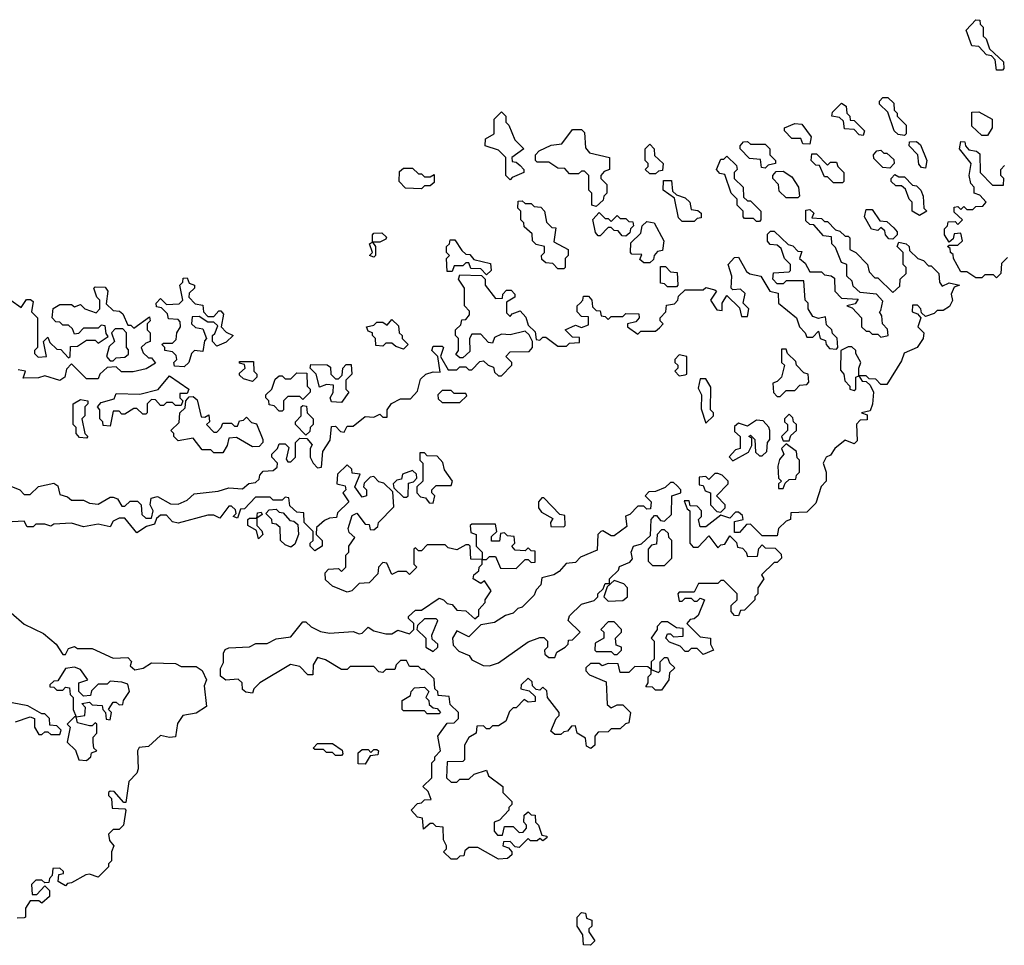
# Model space of a CAD drawing. Extents: x 2106670 to 2323771, y 35271 to 224896.
# Tile 10 of 256: x 2116080 to 2119401, y 83940 to 87060. Entities that reach past the tile are written whole.
import ezdxf

# ---------------------------------------------------------------- set-up
doc = ezdxf.new("R2010")
doc.units = 0

msp = doc.modelspace()

# ---------------------------------------------------------------- linework, layer by layer
at = {"layer": '0CON20XD'}
for points in [[(2119395, 86890), (2119375, 86890), (2119370, 86925), (2119358.3, 86938.3), (2119341.7, 86941.7), (2119315, 86970), (2119291.7, 86971.7), (2119272.5, 87025), (2119305, 87060), (2119318.3, 87058.3), (2119320, 87045), (2119330, 87035), (2119330, 87005), (2119340, 86995), (2119351.7, 86961.7), (2119398.3, 86918.3), (2119400, 86895), (2119395, 86890)], [(2119065, 86670), (2119043, 86673), (2119030, 86685), (2119008.3, 86748.3), (2118980, 86775), (2118980, 86785), (2118991.7, 86798.3), (2119008.3, 86798.3), (2119028.3, 86778.3), (2119030, 86755), (2119040, 86745), (2119040, 86735), (2119070, 86705), (2119070, 86675), (2119065, 86670)], [(2118925, 86670), (2118911.7, 86671.7), (2118895, 86690), (2118861.7, 86691.7), (2118858.3, 86718.3), (2118845, 86730), (2118820, 86735), (2118821.7, 86748.3), (2118851.7, 86778.3), (2118868.3, 86768.3), (2118870, 86745), (2118880, 86735), (2118881.7, 86721.7), (2118895, 86720), (2118930, 86685), (2118925, 86670)], [(2117735, 86520), (2117720, 86535), (2117720, 86595), (2117695, 86620), (2117650, 86635), (2117651.7, 86658.3), (2117680, 86675), (2117680, 86725), (2117705, 86750), (2117720, 86735), (2117720, 86715), (2117730, 86705), (2117750, 86655), (2117780, 86625), (2117740, 86595), (2117741.7, 86581.7), (2117755, 86580), (2117768.3, 86568.3), (2117780, 86555), (2117780, 86545), (2117741.7, 86528.3), (2117735, 86520)], [(2119345, 86670), (2119325, 86670), (2119291.7, 86701.7), (2119291.7, 86748.3), (2119315, 86750), (2119360, 86725), (2119360, 86695), (2119345, 86670)], [(2118025, 86430), (2118010, 86435), (2118010, 86475), (2118000, 86485), (2118000, 86535), (2117985, 86550), (2117975, 86550), (2117965, 86540), (2117935, 86540), (2117918.3, 86558.3), (2117895, 86560), (2117865, 86580), (2117825, 86580), (2117820, 86585), (2117820, 86605), (2117831.7, 86618.3), (2117873, 86637), (2117908.3, 86641.7), (2117945, 86690), (2117975, 86690), (2117985, 86680), (2117988.3, 86628.3), (2118001.7, 86611.7), (2118070, 86595), (2118070, 86555), (2118051.7, 86548.3), (2118040, 86535), (2118040, 86525), (2118060, 86505), (2118060, 86475), (2118050, 86465), (2118048.3, 86451.7), (2118025, 86430)], [(2118745, 86640), (2118721.7, 86641.7), (2118715, 86660), (2118685, 86660), (2118660, 86685), (2118660, 86695), (2118695, 86710), (2118718.3, 86708.3), (2118750, 86665), (2118745, 86640)], [(2118225, 86540), (2118205, 86540), (2118190, 86555), (2118200, 86565), (2118200, 86575), (2118190, 86585), (2118190, 86625), (2118205, 86640), (2118220, 86625), (2118221.7, 86601.7), (2118250, 86575), (2118248.3, 86551.7), (2118235, 86550), (2118225, 86540)], [(2118595, 86560), (2118581.7, 86561.7), (2118578.3, 86588.3), (2118541.7, 86591.7), (2118510, 86625), (2118510, 86635), (2118521.7, 86648.3), (2118535, 86650), (2118545, 86640), (2118595, 86640), (2118610, 86625), (2118610, 86605), (2118630, 86585), (2118630, 86575), (2118605, 86570), (2118595, 86560)], [(2119015, 86560), (2118991.7, 86561.7), (2118961.7, 86591.7), (2118960, 86605), (2118971.7, 86618.3), (2118985, 86620), (2118995, 86610), (2119005, 86610), (2119028.3, 86588.3), (2119030, 86575), (2119015, 86560)], [(2119135, 86560), (2119121.7, 86561.7), (2119113, 86573), (2119110, 86605), (2119080, 86635), (2119081.7, 86648.3), (2119105, 86650), (2119118.3, 86638.3), (2119140, 86585), (2119135, 86560)], [(2119375, 86190), (2119365, 86200), (2119335, 86200), (2119325, 86190), (2119305, 86190), (2119275, 86210), (2119255, 86210), (2119230, 86255), (2119228.3, 86268.3), (2119220, 86275), (2119218.3, 86288.3), (2119210, 86295), (2119215, 86300), (2119245, 86300), (2119260, 86315), (2119255, 86340), (2119231.7, 86338.3), (2119228.3, 86321.7), (2119215, 86310), (2119200, 86335), (2119200, 86355), (2119210, 86365), (2119211.7, 86378.3), (2119235, 86380), (2119245, 86370), (2119260, 86385), (2119231.7, 86411.7), (2119231.7, 86428.3), (2119245, 86430), (2119255, 86420), (2119265, 86430), (2119275, 86420), (2119295, 86420), (2119305, 86430), (2119328.3, 86431.7), (2119340, 86445), (2119318.3, 86468.3), (2119300, 86475), (2119300, 86495), (2119288.3, 86508.3), (2119282.5, 86535), (2119290, 86575), (2119250, 86625), (2119255, 86650), (2119268.3, 86648.3), (2119270, 86635), (2119281.7, 86621.7), (2119307, 86617), (2119318.3, 86608.3), (2119320, 86545), (2119361.7, 86501.7), (2119398.3, 86501.7), (2119400, 86525), (2119390, 86535), (2119390, 86555), (2119401.7, 86568.3)], [(2118575, 86380), (2118565, 86380), (2118555, 86390), (2118525, 86390), (2118520, 86395), (2118520, 86415), (2118500, 86435), (2118500, 86455), (2118480, 86475), (2118458.3, 86538.3), (2118441.7, 86541.7), (2118430, 86555), (2118445, 86590), (2118455, 86590), (2118465, 86600), (2118498.3, 86568.3), (2118500, 86555), (2118490, 86545), (2118490, 86525), (2118520, 86495), (2118521.7, 86461.7), (2118535, 86450), (2118545, 86450), (2118580, 86415), (2118580, 86385), (2118575, 86380)], [(2118855, 86510), (2118825, 86510), (2118805, 86530), (2118795, 86530), (2118778.3, 86568.3), (2118765, 86570), (2118750, 86585), (2118751.7, 86608.3), (2118768.3, 86608.3), (2118805, 86570), (2118815, 86580), (2118835, 86580), (2118840, 86565), (2118860, 86545), (2118860, 86515), (2118855, 86510)], [(2117435, 86490), (2117381.7, 86491.7), (2117360, 86515), (2117361.7, 86548.3), (2117375, 86560), (2117405, 86560), (2117425, 86540), (2117435, 86540), (2117445, 86530), (2117465, 86530), (2117478.3, 86538.3), (2117478.3, 86511.7), (2117465, 86500), (2117445, 86500), (2117435, 86490)], [(2118705, 86460), (2118665, 86460), (2118641.7, 86481.7), (2118640, 86505), (2118620, 86525), (2118620, 86535), (2118631.7, 86548.3), (2118655, 86550), (2118685, 86530), (2118707.5, 86495), (2118710, 86465), (2118705, 86460)], [(2119115, 86400), (2119090, 86415), (2119090, 86445), (2119080, 86455), (2119068.3, 86488.3), (2119055, 86500), (2119035, 86500), (2119020, 86515), (2119020, 86525), (2119031.7, 86538.3), (2119045, 86530), (2119065, 86530), (2119091.7, 86501.7), (2119105, 86500), (2119120, 86485), (2119127.5, 86465), (2119130, 86425), (2119140, 86415), (2119115, 86400)], [(2118355, 86380), (2118315, 86380), (2118301.7, 86391.7), (2118288.3, 86458.3), (2118250, 86485), (2118251.7, 86518.3), (2118278.3, 86518.3), (2118281.7, 86481.7), (2118295, 86470), (2118325, 86460), (2118340, 86445), (2118345, 86420), (2118367, 86417), (2118378.3, 86408.3), (2118378.3, 86391.7), (2118365, 86390), (2118355, 86380)], [(2117970, 86105), (2117980, 86115), (2117981.7, 86128.3), (2117998.3, 86128.3), (2118010, 86115), (2118011.7, 86091.7), (2118025, 86080), (2118038.3, 86078.3), (2118041.7, 86061.7), (2118055, 86060), (2118065, 86050), (2118075, 86060), (2118115, 86060), (2118125, 86070), (2118168.3, 86068.3), (2118170, 86055), (2118158.3, 86041.7), (2118130, 86035), (2118130, 86025), (2118165, 86000), (2118175, 86010), (2118225, 86010), (2118238.3, 86021.7), (2118250, 86035), (2118240, 86045), (2118240, 86055), (2118260, 86075), (2118261.7, 86098.3), (2118288.3, 86101.7), (2118300, 86115), (2118301.7, 86128.3), (2118325, 86150), (2118385, 86150), (2118395, 86157.5), (2118425, 86150), (2118430, 86145), (2118410, 86115), (2118431.7, 86081.7), (2118450, 86080), (2118450, 86105), (2118465, 86130), (2118508.3, 86088.3), (2118515, 86060), (2118535, 86060), (2118540, 86085), (2118520, 86105), (2118527, 86137), (2118511.7, 86151.7), (2118485, 86150), (2118480, 86155), (2118482.5, 86195), (2118470, 86235), (2118491.7, 86258.3), (2118505, 86260), (2118531.7, 86211.7), (2118543, 86203), (2118580, 86195), (2118610, 86145), (2118638.3, 86138.3), (2118640, 86105), (2118700, 86055), (2118710, 86025), (2118730, 86005), (2118735, 85990), (2118755, 85990), (2118775, 86010), (2118780, 85985), (2118798.3, 85978.3), (2118800, 85965), (2118811.7, 85951.7), (2118835, 85950), (2118840, 85955), (2118837, 85987), (2118821.7, 86001.7), (2118820, 86015), (2118801.7, 86031.7), (2118798.3, 86058.3), (2118775, 86052.5), (2118755, 86060), (2118740, 86085), (2118740, 86105), (2118730, 86115), (2118725, 86180), (2118665, 86180), (2118655, 86170), (2118635, 86170), (2118620, 86185), (2118623, 86207), (2118675, 86210), (2118680, 86215), (2118680, 86235), (2118660, 86255), (2118648.3, 86288.3), (2118635, 86300), (2118611.7, 86301.7), (2118603, 86313), (2118602.5, 86337.5), (2118612.5, 86347.5), (2118625, 86347.5), (2118671.7, 86301.7), (2118688.3, 86298.3), (2118705, 86280), (2118718.3, 86278.3), (2118710, 86255), (2118729.3, 86239.3), (2118745, 86210), (2118785, 86210), (2118795, 86200), (2118817, 86197), (2118828.3, 86188.3), (2118830, 86145), (2118851.7, 86121.7), (2118908.3, 86118.3), (2118898.3, 86101.7), (2118870, 86095), (2118888.3, 86088.3), (2118920, 86055), (2118920, 86025), (2118935, 86010), (2118945, 86010), (2118955, 86000), (2118975, 86000), (2118985, 85990), (2119010, 85995), (2119007, 86017), (2118990, 86035), (2118988.3, 86061.7), (2118980, 86075), (2118985, 86080), (2118991.7, 86111.7), (2118970, 86135), (2118915, 86140), (2118891.7, 86161.7), (2118888.3, 86178.3), (2118870, 86195), (2118870, 86235), (2118851.7, 86241.7), (2118831.7, 86291.7), (2118820, 86305), (2118818.3, 86328.3), (2118791.7, 86331.7), (2118758.3, 86368.3), (2118745, 86370), (2118731.7, 86381.7), (2118731.7, 86418.3), (2118745, 86420), (2118758.3, 86408.3), (2118751.7, 86391.7), (2118785, 86390), (2118795, 86380), (2118805, 86380), (2118831.7, 86351.7), (2118847, 86347), (2118865, 86330), (2118875, 86330), (2118880, 86325), (2118880, 86285), (2118900, 86275), (2118940, 86235), (2118945, 86210), (2118965, 86190), (2118975, 86190), (2119025, 86140), (2119048.3, 86161.7), (2119050, 86185), (2119070, 86205), (2119070, 86225), (2119060, 86235), (2119060, 86275), (2119040, 86295), (2119045, 86310), (2119070, 86305), (2119080, 86295), (2119081.7, 86281.7), (2119110, 86255), (2119128.3, 86248.3), (2119145, 86230), (2119155, 86230), (2119180, 86205), (2119182.5, 86175), (2119191.7, 86161.7), (2119215, 86172.5), (2119250, 86165), (2119231.7, 86158.3), (2119222.5, 86135), (2119227, 86113), (2119216.4, 86093.6), (2119195, 86080), (2119175, 86080), (2119165, 86070), (2119135, 86060), (2119121.7, 86071.7), (2119120, 86085), (2119108.3, 86098.3), (2119091.7, 86098.3), (2119090, 86075), (2119108.3, 86068.3), (2119120, 86055), (2119110, 86025), (2119130, 86005), (2119127.5, 85985), (2119107.5, 85955), (2119063.6, 85936.4), (2119055, 85910), (2119005, 85830), (2118985, 85830), (2118968.3, 85848.3), (2118945, 85850), (2118935, 85860), (2118910, 85860), (2118921.7, 85841.7), (2118935, 85840), (2118948.3, 85828.3), (2118960, 85805), (2118956.4, 85763.6), (2118948.3, 85741.7), (2118920, 85735), (2118938.3, 85728.3), (2118938.3, 85711.7), (2118915, 85710), (2118903, 85697), (2118905, 85640), (2118895, 85630), (2118865, 85642.5), (2118830, 85615), (2118815, 85592.5), (2118800, 85585), (2118790, 85565), (2118800, 85535), (2118800, 85505), (2118783, 85487), (2118765, 85430), (2118735, 85400), (2118681.7, 85398.3), (2118680, 85375), (2118665, 85370), (2118640, 85345), (2118635, 85320), (2118585, 85320), (2118545, 85360), (2118531.7, 85358.3), (2118508.3, 85331.7), (2118491.7, 85331.7), (2118491.7, 85368.3), (2118520, 85375), (2118518.3, 85388.3), (2118505, 85400), (2118495, 85400), (2118475, 85380), (2118445, 85390), (2118395, 85350), (2118375, 85350), (2118370, 85375), (2118380, 85385), (2118380, 85405), (2118365, 85420), (2118341.7, 85421.7), (2118338.3, 85438.3), (2118321.7, 85438.3), (2118331.7, 85411.7), (2118340, 85405), (2118340, 85295), (2118351.7, 85281.7), (2118368.3, 85281.7), (2118405, 85320), (2118435, 85280), (2118445, 85290), (2118458.3, 85291.7), (2118475, 85320), (2118498.3, 85298.3), (2118501.7, 85281.7), (2118518.3, 85278.3), (2118530, 85265), (2118535, 85250), (2118568.3, 85251.7), (2118573, 85277), (2118585, 85290), (2118595, 85280), (2118628.3, 85278.3), (2118648.3, 85258.3), (2118650, 85245), (2118635, 85230), (2118625, 85230), (2118581.7, 85188.3), (2118590, 85175), (2118570, 85145), (2118570, 85125), (2118560, 85115), (2118560, 85105), (2118525, 85070), (2118511.7, 85068.3), (2118505, 85050), (2118491.7, 85051.7), (2118480, 85065), (2118480, 85085), (2118500, 85105), (2118500, 85125), (2118455, 85170), (2118445, 85170), (2118435, 85160), (2118370, 85160), (2118355, 85130), (2118305, 85130), (2118300, 85125), (2118305, 85100), (2118315, 85100), (2118325, 85110), (2118345, 85110), (2118355, 85100), (2118365, 85100), (2118375, 85110), (2118390, 85105), (2118368.3, 85051.7), (2118355, 85040), (2118341.7, 85038.3), (2118330, 85025), (2118375, 84980), (2118410, 84975), (2118410, 84955), (2118420, 84935), (2118385, 84920), (2118365, 84940), (2118345, 84940), (2118335, 84930), (2118325, 84930), (2118308.3, 84948.3), (2118271.7, 84961.7), (2118260, 84975), (2118265, 84990), (2118275, 84990), (2118285, 84980), (2118318.3, 84981.7), (2118318.3, 85008.3), (2118295, 85010), (2118265, 85030), (2118245, 85030), (2118230, 85015), (2118230, 85005), (2118210, 84975), (2118220, 84965), (2118220, 84905), (2118210, 84895), (2118210, 84870), (2118235, 84860), (2118240, 84865), (2118240, 84895), (2118255, 84910), (2118265, 84910), (2118271.7, 84891.7), (2118290, 84875), (2118271.7, 84858.3), (2118270, 84835), (2118245, 84800), (2118225, 84800), (2118215, 84810), (2118191.7, 84811.7), (2118200, 84825), (2118200, 84845), (2118210, 84855), (2118210, 84870), (2118198.3, 84878.3), (2118155, 84880), (2118135, 84860), (2118105, 84860), (2118098.3, 84888.3), (2118065, 84890), (2118045, 84882.5), (2118035, 84890), (2118005, 84890), (2117990, 84875), (2117990, 84865), (2118001.7, 84851.7), (2118058.3, 84828.3), (2118061.7, 84751.7), (2118075, 84740), (2118095, 84750), (2118115, 84750), (2118140, 84725), (2118135, 84690), (2118123, 84687), (2118105, 84670), (2118075, 84670), (2118065, 84660), (2118031.7, 84658.3), (2118020, 84645), (2118020, 84615), (2118007, 84603), (2117991.7, 84611.7), (2117988.3, 84638.3), (2117960, 84655), (2117955, 84680), (2117941.7, 84678.3), (2117928.3, 84661.7), (2117915, 84660), (2117905, 84650), (2117885, 84650), (2117871.7, 84661.7), (2117890, 84705), (2117900, 84715), (2117900, 84725), (2117860, 84775), (2117858.3, 84798.3), (2117845, 84810), (2117835, 84800), (2117821.7, 84801.7), (2117810, 84815), (2117808.3, 84828.3), (2117795, 84840), (2117771.7, 84818.3), (2117770, 84805), (2117798.3, 84798.3), (2117818.3, 84778.3), (2117818.3, 84761.7), (2117795, 84760), (2117781.7, 84768.3), (2117755, 84740), (2117745, 84740), (2117731.7, 84728.3), (2117720, 84695), (2117695, 84680), (2117675, 84680), (2117665, 84670), (2117655, 84670), (2117645, 84680), (2117621.7, 84678.3), (2117620, 84655), (2117595, 84640), (2117580, 84615), (2117580, 84565), (2117575, 84560), (2117521.7, 84558.3), (2117520, 84505), (2117535, 84490), (2117555, 84490), (2117565, 84500), (2117595, 84500), (2117613, 84517), (2117655, 84530), (2117661.7, 84511.7), (2117710, 84475), (2117710, 84455), (2117740, 84425), (2117740, 84415), (2117730, 84405), (2117730, 84395), (2117698.3, 84361.7), (2117680, 84355), (2117680, 84325), (2117691.7, 84311.7), (2117708.3, 84311.7), (2117715, 84340), (2117745, 84340), (2117765, 84320), (2117778.3, 84321.7), (2117790, 84335), (2117790, 84345), (2117780, 84355), (2117781.7, 84378.3), (2117795, 84390), (2117805, 84380), (2117818.3, 84378.3), (2117820, 84355), (2117830, 84345), (2117841.7, 84311.7), (2117858.3, 84308.3), (2117858.3, 84301.7), (2117845, 84292.5), (2117835, 84300), (2117825, 84292.5), (2117802.5, 84292.5), (2117795, 84300), (2117765, 84270), (2117751.7, 84271.7), (2117735, 84290), (2117711.7, 84288.3), (2117710, 84275), (2117728.3, 84268.3), (2117740, 84255), (2117740, 84245), (2117725, 84232.5)], [(2117915, 86220), (2117895, 86220), (2117878.3, 86238.3), (2117855, 86240), (2117841.7, 86251.7), (2117840, 86265), (2117850, 86275), (2117850, 86295), (2117821.7, 86301.7), (2117810, 86315), (2117808.3, 86338.3), (2117781.7, 86361.7), (2117780, 86375), (2117770, 86385), (2117770, 86415), (2117760, 86425), (2117761.7, 86448.3), (2117775, 86450), (2117785, 86440), (2117805, 86440), (2117815, 86430), (2117838.3, 86428.3), (2117850, 86415), (2117857, 86377), (2117875, 86360), (2117888.3, 86358.3), (2117881.7, 86311.7), (2117930, 86285), (2117930, 86265), (2117920, 86255), (2117920, 86225), (2117915, 86220)], [(2119025, 86320), (2119011.7, 86321.7), (2119000, 86335), (2118998.3, 86348.3), (2118985, 86360), (2118975, 86350), (2118953.6, 86353.6), (2118930, 86395), (2118935, 86420), (2118955, 86420), (2118981.7, 86381.7), (2119005, 86380), (2119028.3, 86358.3), (2119040, 86345), (2119040, 86335), (2119025, 86320)], [(2118125, 86330), (2118111.7, 86331.7), (2118098.3, 86348.3), (2118085, 86350), (2118075, 86360), (2118065, 86360), (2118038.3, 86331.7), (2118031.7, 86331.7), (2118022.5, 86342.5), (2118013, 86387), (2118035, 86410), (2118055, 86390), (2118065, 86390), (2118075, 86380), (2118095, 86400), (2118105, 86390), (2118125, 86390), (2118135, 86380), (2118148.3, 86378.3), (2118150, 86365), (2118140, 86355), (2118138.3, 86341.7), (2118125, 86330)], [(2118205, 86240), (2118185, 86240), (2118171.7, 86251.7), (2118178.3, 86268.3), (2118145, 86270), (2118140, 86275), (2118141.7, 86308.3), (2118175, 86340), (2118180, 86365), (2118195, 86380), (2118220, 86375), (2118252.5, 86315), (2118248.3, 86281.7), (2118231.7, 86278.3), (2118220, 86265), (2118218.3, 86251.7), (2118205, 86240)], [(2117275, 86260), (2117260, 86265), (2117270, 86275), (2117260, 86305), (2117270, 86310), (2117270, 86335), (2117275, 86340), (2117301.7, 86341.7), (2117317, 86327), (2117315, 86320), (2117295, 86310), (2117270, 86310), (2117280, 86295), (2117280, 86265), (2117275, 86260)], [(2117655, 86200), (2117635, 86220), (2117601.7, 86221.7), (2117595, 86240), (2117585, 86240), (2117575, 86230), (2117545, 86230), (2117538.3, 86211.7), (2117521.7, 86211.7), (2117520, 86255), (2117530, 86265), (2117520, 86275), (2117520, 86295), (2117530, 86305), (2117531.7, 86318.3), (2117548.3, 86318.3), (2117571.7, 86281.7), (2117585, 86270), (2117598.3, 86268.3), (2117611.7, 86251.7), (2117668.3, 86238.3), (2117670, 86215), (2117655, 86200)], [(2119411.7, 86258.3), (2119391.7, 86238.3), (2119390, 86205), (2119375, 86190)], [(2118295, 86160), (2118265, 86160), (2118255, 86170), (2118241.7, 86171.7), (2118241.7, 86228.3), (2118258.3, 86228.3), (2118275, 86210), (2118298.3, 86208.3), (2118300, 86165), (2118295, 86160)], [(2116045, 85490), (2116080, 85475), (2116095, 85460), (2116115, 85460), (2116143, 85487), (2116195, 85497.5), (2116208.3, 85488.3), (2116215, 85460), (2116241.7, 85451.7), (2116255, 85440), (2116295, 85440), (2116315, 85430), (2116345, 85427.5), (2116385, 85450), (2116395, 85450), (2116410, 85445), (2116425, 85420), (2116435, 85420), (2116453, 85437), (2116477, 85437), (2116490, 85425), (2116491.7, 85391.7), (2116505, 85380), (2116525, 85380), (2116530, 85405), (2116520, 85425), (2116523, 85447), (2116545, 85452.5), (2116588.3, 85428.3), (2116615, 85427.5), (2116645, 85440), (2116668.3, 85461.7), (2116749.3, 85470.7), (2116785, 85482.5), (2116831.7, 85478.3), (2116853.3, 85496.7), (2116875, 85500), (2116888.3, 85511.7), (2116890, 85525), (2116901.7, 85538.3), (2116935, 85540), (2116948.3, 85551.7), (2116950, 85565), (2116930, 85585), (2116930, 85595), (2116950, 85615), (2116955, 85630), (2116975, 85630), (2116988.3, 85618.3), (2116978.3, 85578.3), (2116985, 85570), (2116995, 85570), (2117010, 85585), (2117010, 85635), (2117025, 85650), (2117048.3, 85648.3), (2117067, 85627), (2117060, 85615), (2117060, 85585), (2117070, 85565), (2117085, 85550), (2117098.3, 85551.7), (2117102.5, 85605), (2117127, 85643), (2117131.7, 85688.3), (2117145, 85690), (2117161.7, 85671.7), (2117175, 85670), (2117185, 85690), (2117205, 85690), (2117245, 85722.5), (2117275, 85720), (2117295, 85730), (2117305, 85720), (2117320, 85720), (2117320, 85745), (2117333.6, 85766.4), (2117365, 85782.5), (2117398.3, 85781.7), (2117421.7, 85808.3), (2117431.7, 85848.3), (2117450, 85865), (2117475, 85872.5), (2117498.3, 85871.7), (2117490, 85925), (2117470, 85945), (2117475, 85960), (2117505, 85960), (2117510, 85955), (2117500, 85925), (2117525, 85880), (2117555, 85880), (2117565, 85890), (2117585, 85890), (2117595, 85880), (2117605, 85880), (2117631.7, 85908.3), (2117645, 85910), (2117660, 85895), (2117678.3, 85888.3), (2117681.7, 85871.7), (2117695, 85860), (2117705, 85860), (2117740, 85895), (2117740, 85905), (2117720, 85925), (2117735, 85940), (2117798.3, 85941.7), (2117810, 85955), (2117810, 85975), (2117798.3, 85998.3), (2117785, 86010), (2117735, 85997.5), (2117705, 86000), (2117681.7, 85988.3), (2117675, 85970), (2117661.7, 85971.7), (2117635, 86000), (2117605, 86000), (2117597.5, 85985), (2117598.3, 85941.7), (2117575, 85920), (2117565, 85920), (2117551.7, 85931.7), (2117560, 85945), (2117560, 85985), (2117550, 85995), (2117550, 86015), (2117568.3, 86031.7), (2117571.7, 86048.3), (2117585, 86050), (2117597.5, 86065), (2117597.5, 86077.5), (2117580, 86095), (2117580, 86155), (2117560, 86185), (2117565, 86200), (2117638.3, 86198.3), (2117650, 86185), (2117650, 86165), (2117685, 86120), (2117708.3, 86121.7), (2117710, 86135), (2117721.7, 86148.3), (2117738.3, 86148.3), (2117750, 86135), (2117750, 86125), (2117721.7, 86108.3), (2117721.7, 86071.7), (2117735, 86060), (2117741.7, 86068.3), (2117768.3, 86078.3), (2117787, 86057), (2117795, 86030), (2117818.3, 86008.3), (2117821.7, 85981.7), (2117835, 85980), (2117845, 85990), (2117855, 85990), (2117895, 85960), (2117925, 85960), (2117935, 85970), (2117968.3, 85971.7), (2117968.3, 85988.3), (2117945, 85990), (2117920, 86015), (2117955, 86030), (2117975, 86022.5), (2117998.3, 86031.7), (2117998.3, 86058.3), (2117975, 86060), (2117960, 86075), (2117960, 86095), (2117970, 86105)], [(2116635, 85890), (2116601.7, 85891.7), (2116600, 85905), (2116610, 85915), (2116608.3, 85928.3), (2116595, 85940), (2116570, 85945), (2116570, 85955), (2116560, 85965), (2116565, 85970), (2116595, 85970), (2116608.3, 85981.7), (2116610, 86005), (2116622.5, 86025), (2116621.7, 86041.7), (2116615, 86050), (2116581.7, 86051.7), (2116578.3, 86068.3), (2116558.3, 86088.3), (2116541.7, 86091.7), (2116540, 86105), (2116555, 86120), (2116575, 86100), (2116618.3, 86101.7), (2116630, 86115), (2116620, 86165), (2116630, 86175), (2116631.7, 86188.3), (2116645, 86190), (2116651.7, 86171.7), (2116670, 86165), (2116670, 86155), (2116651.7, 86138.3), (2116650, 86125), (2116671.7, 86101.7), (2116698.3, 86098.3), (2116700, 86075), (2116715, 86060), (2116735, 86060), (2116751.7, 86078.3), (2116758.3, 86078.3), (2116767.5, 86067.5), (2116760, 86025), (2116776.4, 86006.4), (2116800, 85995), (2116777, 85973), (2116745, 85960), (2116730, 85975), (2116730, 85995), (2116738.3, 86001.7), (2116748.3, 86028.3), (2116735, 86040), (2116715, 86040), (2116685, 86060), (2116661.7, 86058.3), (2116660, 86035), (2116673, 86023), (2116698.3, 86018.3), (2116710, 85985), (2116703, 85977), (2116698.3, 85941.7), (2116670, 85945), (2116660, 85935), (2116650, 85905), (2116635, 85890)], [(2116050, 86115), (2116085, 86090), (2116103, 86117), (2116117, 86117), (2116125, 86110), (2116120, 86075), (2116140, 86055), (2116140, 85955), (2116130, 85945), (2116130, 85935), (2116142.5, 85922.5), (2116170, 85925), (2116160, 85975), (2116175, 85990), (2116181.7, 85971.7), (2116205, 85950), (2116218.3, 85948.3), (2116245, 85920), (2116250, 85925), (2116251.7, 85958.3), (2116275, 85960), (2116305, 85980), (2116335, 85980), (2116345, 85970), (2116378.3, 85991.7), (2116371.7, 86001.7), (2116368.3, 86028.3), (2116355, 86030), (2116345, 86020), (2116295, 86020), (2116278.3, 86001.7), (2116265, 86000), (2116258.3, 86018.3), (2116245, 86030), (2116225, 86030), (2116215, 86040), (2116201.7, 86041.7), (2116190, 86055), (2116193, 86087), (2116215, 86100), (2116255, 86100), (2116265, 86092.5), (2116285, 86100), (2116300, 86085), (2116338.3, 86071.7), (2116350, 86085), (2116350, 86115), (2116340, 86125), (2116330, 86155), (2116335, 86160), (2116368.3, 86158.3), (2116377.5, 86145), (2116371.7, 86101.7), (2116395, 86080), (2116417, 86077), (2116428.3, 86068.3), (2116445, 86030), (2116455, 86030), (2116465, 86020), (2116518.3, 86058.3), (2116520, 86045), (2116510, 86035), (2116510, 86015), (2116520, 86005), (2116520, 85975), (2116505, 85970), (2116490, 85955), (2116497, 85937), (2116515, 85920), (2116525, 85920), (2116538.3, 85901.7), (2116507, 85883), (2116463, 85873), (2116423, 85873), (2116405, 85890), (2116375, 85887.5), (2116350, 85865), (2116345, 85850), (2116305, 85850), (2116255, 85900), (2116238.3, 85881.7), (2116232.5, 85855), (2116215, 85843.3)], [(2117375, 85950), (2117348.3, 85958.3), (2117335, 85970), (2117315, 85970), (2117305, 85960), (2117281.7, 85961.7), (2117280, 85985), (2117270, 85995), (2117270, 86005), (2117255, 86010), (2117250, 86025), (2117275, 86030), (2117285, 86040), (2117305, 86040), (2117320, 86030), (2117335, 86050), (2117358.3, 86028.3), (2117360, 86005), (2117370, 85995), (2117370, 85985), (2117390, 85965), (2117375, 85950)], [(2116395, 85910), (2116405, 85920), (2116435, 85922.5), (2116447, 85933), (2116447, 85947), (2116440, 85955), (2116440, 86005), (2116427.5, 86017.5), (2116402.5, 86017.5), (2116390, 86005), (2116400, 85975), (2116381.7, 85958.3), (2116372.5, 85925), (2116385, 85910), (2116395, 85910)], [(2118895, 85810), (2118900, 85815), (2118900, 85855), (2118910, 85860), (2118910, 85885), (2118917.5, 85905), (2118900, 85935), (2118900, 85945), (2118887, 85957), (2118875, 85957.5), (2118850, 85945), (2118848.3, 85878.3), (2118860, 85865), (2118863, 85843), (2118880, 85825), (2118880, 85815), (2118895, 85810)], [(2118305, 85860), (2118325, 85862.5), (2118330, 85865), (2118330, 85925), (2118305, 85930), (2118290, 85915), (2118290, 85905), (2118300, 85895), (2118300, 85885), (2118290, 85875), (2118305, 85860)], [(2118645, 85790), (2118665, 85810), (2118695, 85810), (2118711.7, 85828.3), (2118735, 85830), (2118741.7, 85838.3), (2118740, 85865), (2118725, 85870), (2118700, 85895), (2118698.3, 85908.3), (2118670, 85935), (2118665, 85950), (2118650, 85950), (2118650, 85905), (2118660, 85895), (2118650, 85855), (2118635, 85840), (2118620, 85835), (2118623, 85803), (2118635, 85790), (2118645, 85790)], [(2116865, 85840), (2116835, 85850), (2116821.7, 85861.7), (2116821.7, 85868.3), (2116840, 85885), (2116838.3, 85898.3), (2116821.7, 85901.7), (2116821.7, 85908.3), (2116868.3, 85908.3), (2116870, 85875), (2116880, 85865), (2116880, 85855), (2116865, 85840)], [(2117165, 85770), (2117131.7, 85771.7), (2117127.5, 85785), (2117137, 85803), (2117138.3, 85828.3), (2117115, 85830), (2117091.7, 85821.7), (2117080, 85865), (2117060, 85885), (2117061.7, 85898.3), (2117117, 85897), (2117128.3, 85888.3), (2117130, 85865), (2117145, 85850), (2117155, 85850), (2117168.3, 85861.7), (2117170, 85885), (2117181.7, 85898.3), (2117198.3, 85898.3), (2117200, 85865), (2117180, 85845), (2117180, 85815), (2117190, 85805), (2117165, 85770)], [(2116215, 85843.3), (2116165, 85860), (2116143, 85853), (2116091.7, 85851.7), (2116100, 85875), (2116075, 85880)], [(2116385, 85690), (2116361.7, 85691.7), (2116360, 85705), (2116350, 85715), (2116350, 85745), (2116342.5, 85755), (2116355, 85770), (2116398.3, 85781.7), (2116405, 85800), (2116485, 85797.5), (2116547, 85813), (2116585, 85860), (2116650, 85815), (2116645, 85800), (2116620, 85800), (2116620, 85785), (2116630, 85775), (2116625, 85760), (2116605, 85760), (2116595, 85770), (2116575, 85770), (2116565, 85760), (2116555, 85760), (2116538.3, 85778.3), (2116525, 85780), (2116510, 85765), (2116510, 85735), (2116505, 85730), (2116495, 85730), (2116475, 85750), (2116465, 85750), (2116435, 85730), (2116425, 85730), (2116415, 85740), (2116395, 85740), (2116385, 85690)], [(2116965, 85740), (2116955, 85740), (2116938.3, 85758.3), (2116921.7, 85761.7), (2116920, 85775), (2116910, 85785), (2116910, 85795), (2116930, 85815), (2116941.7, 85848.3), (2116955, 85860), (2116965, 85860), (2116975, 85850), (2116995, 85850), (2117015, 85870), (2117048.3, 85868.3), (2117050, 85825), (2117060, 85815), (2117060, 85805), (2117035, 85780), (2117025, 85790), (2116985, 85790), (2116970, 85775), (2116970, 85745), (2116965, 85740)], [(2118395, 85700), (2118420, 85725), (2118420, 85735), (2118410, 85745), (2118411.7, 85821.7), (2118395, 85850), (2118375, 85850), (2118368.3, 85818.3), (2118380, 85795), (2118378.3, 85748.3), (2118395, 85700)], [(2116765, 85600), (2116735, 85600), (2116725, 85610), (2116695, 85610), (2116665, 85650), (2116615, 85640), (2116600, 85655), (2116600, 85665), (2116590, 85675), (2116618.3, 85701.7), (2116620, 85735), (2116638.3, 85751.7), (2116640, 85775), (2116651.7, 85788.3), (2116665, 85790), (2116678.3, 85778.3), (2116691.7, 85721.7), (2116705, 85720), (2116718.3, 85728.3), (2116720, 85705), (2116710, 85695), (2116735, 85670), (2116745, 85670), (2116760, 85685), (2116765, 85700), (2116795, 85700), (2116805, 85690), (2116815, 85690), (2116821.7, 85708.3), (2116835, 85710), (2116845, 85720), (2116861.7, 85701.7), (2116878.3, 85698.3), (2116900, 85645), (2116900, 85635), (2116888.3, 85621.7), (2116865, 85620), (2116811.7, 85651.7), (2116785, 85650), (2116780, 85625), (2116765, 85600)], [(2117565, 85770), (2117588.3, 85791.7), (2117585, 85800), (2117545, 85800), (2117535, 85810), (2117505, 85810), (2117490, 85795), (2117491.7, 85781.7), (2117505, 85770), (2117565, 85770)], [(2116305, 85650), (2116281.7, 85651.7), (2116270, 85665), (2116270, 85685), (2116260, 85695), (2116260, 85765), (2116285, 85780), (2116310, 85775), (2116310, 85765), (2116300, 85755), (2116300, 85725), (2116290, 85715), (2116300, 85665), (2116310, 85655), (2116305, 85650)], [(2117045, 85660), (2117010, 85695), (2117010, 85705), (2117030, 85725), (2117030, 85755), (2117035, 85760), (2117047.5, 85757.5), (2117050, 85735), (2117070, 85715), (2117070, 85695), (2117060, 85685), (2117058.3, 85671.7), (2117045, 85660)], [(2118675, 85640), (2118681.7, 85658.3), (2118700, 85675), (2118700, 85695), (2118690, 85705), (2118688.3, 85718.3), (2118675, 85730), (2118660, 85715), (2118660, 85705), (2118670, 85695), (2118670, 85675), (2118650, 85655), (2118655, 85640), (2118675, 85640)], [(2118485, 85572.5), (2118538.3, 85601.7), (2118550, 85625), (2118550, 85650), (2118540, 85655), (2118545, 85660), (2118560, 85645), (2118561.7, 85601.7), (2118575, 85590), (2118585, 85590), (2118600, 85605), (2118602.5, 85635), (2118610, 85645), (2118610, 85675), (2118607, 85687), (2118588.3, 85708.3), (2118565, 85710), (2118535, 85690), (2118505, 85700), (2118491.7, 85688.3), (2118491.7, 85671.7), (2118510, 85655), (2118510, 85615), (2118495, 85610), (2118473, 85587), (2118485, 85572.5)], [(2118655, 85480), (2118661.7, 85498.3), (2118675, 85510), (2118698.3, 85511.7), (2118700, 85525), (2118710, 85535), (2118710, 85575), (2118703, 85583), (2118700, 85605), (2118665, 85630), (2118650, 85615), (2118657.5, 85595), (2118643, 85577), (2118637.5, 85555), (2118640, 85515), (2118650, 85505), (2118640, 85495), (2118640, 85480), (2118655, 85480)], [(2117475, 85430), (2117480, 85455), (2117470, 85465), (2117470, 85475), (2117485, 85490), (2117535, 85490), (2117540, 85505), (2117513, 85543), (2117507, 85567), (2117488.3, 85588.3), (2117455, 85590), (2117445, 85600), (2117430, 85600), (2117430, 85575), (2117440, 85565), (2117440, 85505), (2117420, 85485), (2117420, 85465), (2117431.7, 85451.7), (2117448.3, 85448.3), (2117461.7, 85431.7), (2117475, 85430)], [(2117725, 84232.5), (2117695, 84230), (2117625, 84270), (2117595, 84270), (2117581.7, 84258.3), (2117578.3, 84241.7), (2117565, 84240), (2117555, 84230), (2117535, 84230), (2117510, 84255), (2117520, 84265), (2117520, 84275), (2117510, 84295), (2117508.3, 84338.3), (2117485, 84340), (2117475, 84350), (2117465, 84350), (2117441.7, 84331.7), (2117438.3, 84368.3), (2117421.7, 84371.7), (2117400, 84395), (2117421.7, 84418.3), (2117435, 84420), (2117445, 84430), (2117468.3, 84431.7), (2117458.3, 84458.3), (2117440, 84475), (2117470, 84505), (2117470, 84555), (2117480, 84565), (2117480, 84575), (2117500, 84595), (2117490, 84645), (2117521.7, 84688.3), (2117545, 84690), (2117560, 84705), (2117560, 84725), (2117531.7, 84751.7), (2117528.3, 84778.3), (2117491.7, 84781.7), (2117490, 84795), (2117480, 84805), (2117478.3, 84838.3), (2117445, 84870), (2117435, 84870), (2117425, 84880), (2117395, 84880), (2117385, 84900), (2117365, 84900), (2117350, 84885), (2117345, 84870), (2117315, 84870), (2117305, 84860), (2117291.7, 84861.7), (2117275, 84880), (2117195, 84880), (2117185, 84870), (2117165, 84870), (2117111.7, 84901.7), (2117085, 84910), (2117070, 84885), (2117068.3, 84851.7), (2117051.7, 84851.7), (2117025, 84880), (2116993, 84887), (2116890, 84825), (2116870, 84805), (2116865, 84790), (2116843, 84793), (2116831.7, 84801.7), (2116830, 84825), (2116817, 84837), (2116775, 84833.3), (2116757, 84847), (2116757, 84873), (2116767, 84893), (2116767.5, 84925), (2116773.3, 84936.7), (2116785, 84942.5), (2116855, 84946.2), (2116877, 84957), (2116915, 84957.5), (2116945, 84972.5), (2116995, 84980), (2117035, 85030), (2117045, 85030), (2117063, 85013), (2117095, 84997.5), (2117125, 84992.5), (2117205, 84997.5), (2117225, 84990), (2117235, 84992.5), (2117255, 85012.5), (2117275, 85000), (2117315, 84990), (2117335, 84990), (2117355, 85002.5), (2117395, 84990), (2117410, 85005), (2117410, 85025), (2117391.7, 85041.7), (2117391.7, 85048.3), (2117415, 85070), (2117435, 85070), (2117495, 85110), (2117510, 85105), (2117521.7, 85091.7), (2117538.3, 85088.3), (2117555, 85070), (2117585, 85067.5), (2117615, 85040), (2117628.3, 85051.7), (2117628.3, 85071.7), (2117650, 85095), (2117650, 85105), (2117670, 85135), (2117648.3, 85168.3), (2117635, 85160), (2117610, 85175), (2117611.7, 85188.3), (2117628.3, 85201.7), (2117630, 85215), (2117640, 85225), (2117640, 85240), (2117601.7, 85241.7), (2117600, 85285), (2117595, 85290), (2117585, 85290), (2117555, 85272.5), (2117525, 85280), (2117515, 85290), (2117455, 85290), (2117435, 85270), (2117425, 85270), (2117415, 85280), (2117410, 85275), (2117410, 85225), (2117420, 85215), (2117395, 85190), (2117385, 85200), (2117355, 85200), (2117335, 85190), (2117318.3, 85228.3), (2117305, 85230), (2117290, 85215), (2117288.3, 85191.7), (2117258.3, 85161.7), (2117225, 85160), (2117200, 85135), (2117185, 85130), (2117135, 85150), (2117111.7, 85171.7), (2117110, 85195), (2117121.7, 85208.3), (2117155, 85210), (2117165, 85200), (2117180, 85215), (2117180, 85255), (2117190, 85265), (2117190, 85285), (2117210, 85315), (2117191.7, 85331.7), (2117187.5, 85345), (2117201.7, 85388.3), (2117217, 85397), (2117245, 85360), (2117258.3, 85358.3), (2117261.7, 85341.7), (2117275, 85340), (2117288.3, 85351.7), (2117290, 85365), (2117341.7, 85418.3), (2117338.3, 85468.3), (2117308.3, 85498.3), (2117291.7, 85501.7), (2117275, 85520), (2117261.7, 85518.3), (2117241.7, 85498.3), (2117240, 85485), (2117250, 85475), (2117250, 85455), (2117235, 85450), (2117210, 85485), (2117228.3, 85528.3), (2117201.7, 85531.7), (2117200, 85545), (2117185, 85560), (2117151.7, 85528.3), (2117150, 85495), (2117178.3, 85488.3), (2117180, 85475), (2117170, 85465), (2117190, 85435), (2117151.7, 85398.3), (2117148.3, 85381.7), (2117125, 85380), (2117108.3, 85371.7), (2117081.7, 85348.3), (2117080, 85325), (2117100, 85305), (2117100, 85285), (2117075, 85270), (2117060, 85285), (2117060, 85295), (2117070, 85305), (2117070, 85335), (2117040, 85365), (2117038.3, 85398.3), (2117015, 85400), (2116991.7, 85421.7), (2116988.3, 85448.3), (2116975, 85450), (2116965, 85440), (2116935, 85440), (2116925, 85450), (2116875, 85450), (2116838.3, 85411.7), (2116825, 85410), (2116815, 85380), (2116800, 85385), (2116810, 85395), (2116808.3, 85408.3), (2116795, 85420), (2116785, 85420), (2116755, 85380), (2116735, 85390), (2116715, 85390), (2116615, 85362.5), (2116595, 85367.5), (2116575, 85390), (2116555, 85390), (2116541.7, 85378.3), (2116535, 85360), (2116508.3, 85351.7), (2116475, 85330), (2116435, 85380), (2116415, 85380), (2116395, 85370), (2116385, 85350), (2116345, 85360), (2116295, 85350), (2116255, 85362.5), (2116195, 85360), (2116185, 85352.5), (2116165, 85360), (2116135, 85360), (2116125, 85350), (2116105, 85350), (2116095, 85370), (2116055, 85367.5)], [(2117385, 85450), (2117390, 85455), (2117391.7, 85498.3), (2117408.3, 85501.7), (2117420, 85515), (2117418.3, 85528.3), (2117405, 85540), (2117371.7, 85528.3), (2117368.3, 85511.7), (2117351.7, 85508.3), (2117340, 85495), (2117341.7, 85481.7), (2117375, 85450), (2117385, 85450)], [(2118445, 85400), (2118460, 85415), (2118460, 85425), (2118430, 85455), (2118470, 85495), (2118470, 85505), (2118450, 85525), (2118435, 85530), (2118425, 85530), (2118405, 85510), (2118395, 85520), (2118371.7, 85518.3), (2118371.7, 85491.7), (2118385, 85490), (2118391.7, 85471.7), (2118410, 85465), (2118410, 85425), (2118431.7, 85401.7), (2118445, 85400)], [(2117665, 84882.5), (2117695, 84892.5), (2117795, 84962.5), (2117835, 84977.5), (2117847.5, 84977.5), (2117860, 84965), (2117860, 84945), (2117850, 84935), (2117851.7, 84921.7), (2117865, 84910), (2117885, 84910), (2117891.7, 84928.3), (2117920, 84945), (2117930, 84955), (2117931.7, 84968.3), (2117945, 84970), (2117970, 84995), (2117930, 85035), (2117935, 85050), (2117975, 85090), (2118018.3, 85101.7), (2118030, 85115), (2118030, 85125), (2118048.3, 85141.7), (2118055, 85160), (2118070, 85160), (2118070, 85175), (2118100, 85205), (2118103.6, 85216.4), (2118138.3, 85231.7), (2118147.5, 85242.5), (2118142.5, 85265), (2118150, 85285), (2118177, 85293), (2118208.3, 85321.7), (2118210, 85375), (2118221.7, 85388.3), (2118228.3, 85388.3), (2118241.7, 85371.7), (2118255, 85370), (2118278.3, 85391.7), (2118280, 85455), (2118310, 85465), (2118310, 85475), (2118298.3, 85488.3), (2118285, 85500), (2118275, 85500), (2118257, 85483), (2118225, 85470), (2118201.7, 85468.3), (2118190, 85455), (2118210, 85435), (2118208.3, 85411.7), (2118195, 85410), (2118185, 85420), (2118165, 85420), (2118138.3, 85391.7), (2118123, 85387), (2118128.3, 85351.7), (2118085, 85320), (2118075, 85320), (2118047.5, 85337.5), (2118040, 85335), (2118030, 85325), (2118028.3, 85271.7), (2117971.7, 85248.3), (2117955, 85230), (2117923, 85227), (2117900, 85200), (2117881.7, 85188.3), (2117841.7, 85178.3), (2117837.5, 85155), (2117821.7, 85138.3), (2117815, 85120), (2117775, 85080), (2117760, 85075), (2117745, 85060), (2117718.3, 85051.7), (2117681.7, 85028.3), (2117635, 85020), (2117595, 84980), (2117555, 85000), (2117540, 84975), (2117541.7, 84951.7), (2117561.7, 84931.7), (2117596.4, 84916.4), (2117605, 84902.5), (2117643, 84883), (2117665, 84882.5)], [(2117915, 85350), (2117920, 85355), (2117918.3, 85388.3), (2117901.7, 85391.7), (2117848.3, 85448.3), (2117841.7, 85448.3), (2117830, 85435), (2117830, 85415), (2117840, 85400), (2117878.3, 85378.3), (2117870, 85365), (2117871.7, 85351.7), (2117915, 85350)], [(2116885, 85310), (2116878.3, 85338.3), (2116850, 85355), (2116850, 85375), (2116855, 85380), (2116880, 85380), (2116881.7, 85398.3), (2116895, 85400), (2116898.3, 85391.7), (2116880, 85380), (2116880, 85355), (2116897, 85337), (2116900, 85325), (2116885, 85310)], [(2116995, 85282.5), (2116975, 85290), (2116960, 85305), (2116958.3, 85348.3), (2116945, 85360), (2116931.7, 85361.7), (2116930, 85375), (2116910, 85395), (2116921.7, 85408.3), (2116945, 85410), (2116955, 85400), (2116968.3, 85398.3), (2116991.7, 85371.7), (2117005, 85370), (2117018.3, 85358.3), (2117020, 85325), (2117008.3, 85291.7), (2116995, 85282.5)], [(2117755, 85210), (2117785, 85240), (2117795, 85240), (2117805, 85230), (2117818.3, 85231.7), (2117818.3, 85268.3), (2117805, 85270), (2117795, 85280), (2117785, 85270), (2117751.7, 85271.7), (2117740, 85285), (2117750, 85295), (2117748.3, 85318.3), (2117725, 85320), (2117715, 85330), (2117701.7, 85328.3), (2117698.3, 85301.7), (2117671.7, 85301.7), (2117671.7, 85318.3), (2117690, 85335), (2117685, 85360), (2117605, 85360), (2117600, 85355), (2117601.7, 85331.7), (2117620, 85325), (2117620, 85285), (2117640, 85265), (2117640, 85240), (2117655, 85240), (2117665, 85250), (2117685, 85250), (2117701.7, 85211.7), (2117755, 85210)], [(2118255, 85220), (2118280, 85245), (2118280, 85305), (2118270, 85315), (2118268.3, 85328.3), (2118255, 85340), (2118245, 85340), (2118230, 85325), (2118228.3, 85291.7), (2118211.7, 85288.3), (2118200, 85275), (2118200, 85235), (2118215, 85220), (2118255, 85220)], [(2118065, 85100), (2118115, 85102.5), (2118130, 85115), (2118130, 85145), (2118118.3, 85158.3), (2118085, 85170), (2118061.7, 85148.3), (2118050, 85115), (2118065, 85100)], [(2116050.7, 85060.7), (2116095, 85022.5), (2116160.7, 84990.7), (2116202.5, 84955), (2116225, 84920), (2116235, 84920), (2116245, 84940), (2116265, 84947.5), (2116275, 84940), (2116325, 84940), (2116395, 84907.5), (2116445, 84910), (2116457, 84897), (2116452.5, 84882.5), (2116468.3, 84868.3), (2116496.2, 84873.8), (2116525, 84892.5), (2116605, 84890), (2116625, 84880), (2116675, 84880), (2116695.8, 84865.8), (2116710, 84835), (2116702.5, 84815), (2116710, 84745), (2116675, 84722.5), (2116630, 84715), (2116612.5, 84687.5), (2116605, 84642.5), (2116585, 84640), (2116555, 84647.5), (2116515, 84610), (2116483.3, 84606.7), (2116477.5, 84595), (2116480, 84535), (2116475, 84520), (2116448.3, 84491.7), (2116438.3, 84421.7), (2116431.7, 84421.7), (2116398.3, 84458.3), (2116385, 84460), (2116380, 84455), (2116380, 84445), (2116390, 84435), (2116391.7, 84401.7), (2116435, 84400), (2116437.5, 84395), (2116430, 84345), (2116415, 84330), (2116395, 84330), (2116380, 84315), (2116383, 84293), (2116397.5, 84275), (2116390, 84255), (2116390, 84225), (2116380, 84215), (2116380, 84205), (2116345, 84170), (2116315, 84180), (2116303, 84177), (2116255, 84150), (2116241.7, 84148.3), (2116235, 84140), (2116210, 84155), (2116211.7, 84178.3), (2116228.3, 84181.7), (2116228.3, 84188.3), (2116215, 84200), (2116191.7, 84198.3), (2116190, 84175), (2116180, 84165), (2116178.3, 84151.7), (2116165, 84150), (2116155, 84160), (2116135, 84160), (2116120, 84145), (2116121.7, 84111.7), (2116138.3, 84111.7), (2116165, 84140), (2116180, 84125), (2116180, 84105), (2116155, 84082.5), (2116145, 84090), (2116115, 84090), (2116100, 84065), (2116100, 84035), (2116095, 84032.5), (2116071.7, 84031.7)], [(2117475, 84930), (2117490, 84945), (2117490, 84955), (2117471.7, 84971.7), (2117470, 84985), (2117490, 85035), (2117485, 85040), (2117445, 85040), (2117421.7, 85018.3), (2117420, 85005), (2117450, 84975), (2117450, 84945), (2117475, 84930)], [(2118095, 84920), (2118110, 84935), (2118110, 84945), (2118091.7, 84951.7), (2118090, 84975), (2118110, 84995), (2118110, 85005), (2118085, 85030), (2118065, 85030), (2118040, 85005), (2118050, 84995), (2118050, 84975), (2118021.7, 84958.3), (2118020, 84935), (2118025, 84930), (2118075, 84930), (2118085, 84920), (2118095, 84920)], [(2116385, 84700), (2116390, 84725), (2116380, 84735), (2116395, 84760), (2116405, 84760), (2116415, 84750), (2116428.3, 84751.7), (2116430, 84765), (2116450, 84795), (2116445, 84820), (2116425, 84827.5), (2116385, 84830), (2116375, 84820), (2116345, 84820), (2116321.7, 84798.3), (2116318.3, 84781.7), (2116295, 84780), (2116280, 84795), (2116280, 84825), (2116310, 84835), (2116285, 84870), (2116265, 84877.5), (2116235, 84872.5), (2116208.3, 84831.7), (2116195, 84830), (2116181.7, 84818.3), (2116181.7, 84811.7), (2116195, 84810), (2116205, 84800), (2116225, 84800), (2116235, 84810), (2116248.3, 84808.3), (2116250, 84785), (2116260, 84775), (2116260, 84735), (2116270, 84710), (2116300, 84715), (2116301.7, 84741.7), (2116290, 84755), (2116315, 84760), (2116325, 84750), (2116358.3, 84748.3), (2116360, 84735), (2116370, 84725), (2116371.7, 84701.7), (2116385, 84700)], [(2117495, 84720), (2117455, 84720), (2117445, 84730), (2117375, 84730), (2117370, 84735), (2117370, 84765), (2117398.3, 84781.7), (2117400, 84795), (2117411.7, 84808.3), (2117445, 84810), (2117460, 84795), (2117450, 84775), (2117460, 84765), (2117461.7, 84751.7), (2117475, 84740), (2117488.3, 84738.3), (2117500, 84725), (2117495, 84720)], [(2116066.4, 84693.6), (2116115, 84710), (2116130, 84705), (2116130, 84675), (2116145, 84650), (2116155, 84650), (2116165, 84660), (2116175, 84660), (2116185, 84650), (2116215, 84650), (2116220, 84665), (2116205, 84680), (2116181.7, 84681.7), (2116180, 84705), (2116165, 84720), (2116155, 84720), (2116107.5, 84747.5), (2116055, 84757.5)], [(2116305, 84562.5), (2116320, 84575), (2116321.7, 84588.3), (2116340, 84595), (2116330, 84605), (2116327.5, 84625), (2116328.3, 84641.7), (2116340, 84655), (2116340, 84685), (2116335, 84690), (2116325, 84680), (2116315, 84680), (2116275, 84690), (2116270, 84710), (2116265, 84710), (2116240, 84685), (2116250, 84675), (2116240, 84625), (2116268.3, 84598.3), (2116280, 84565), (2116305, 84562.5)], [(2117165, 84580), (2117145, 84580), (2117135, 84590), (2117115, 84590), (2117105, 84600), (2117075, 84600), (2117070, 84605), (2117085, 84620), (2117135, 84620), (2117168.3, 84598.3), (2117170, 84585), (2117165, 84580)], [(2117245, 84550), (2117221.7, 84551.7), (2117221.7, 84588.3), (2117235, 84600), (2117255, 84600), (2117265, 84590), (2117275, 84600), (2117285, 84600), (2117290, 84595), (2117288.3, 84581.7), (2117261.7, 84578.3), (2117245, 84550)], [(2118005, 83940), (2117981.7, 83941.7), (2117980, 83975), (2117960, 84005), (2117960, 84035), (2117975, 84050), (2117988.3, 84048.3), (2117991.7, 84031.7), (2118010, 84025), (2118010, 84005), (2118000, 83995), (2118000, 83985), (2118020, 83955), (2118005, 83940)]]:
    msp.add_lwpolyline(points, dxfattribs=at)

doc.saveas('drawing.dxf')
